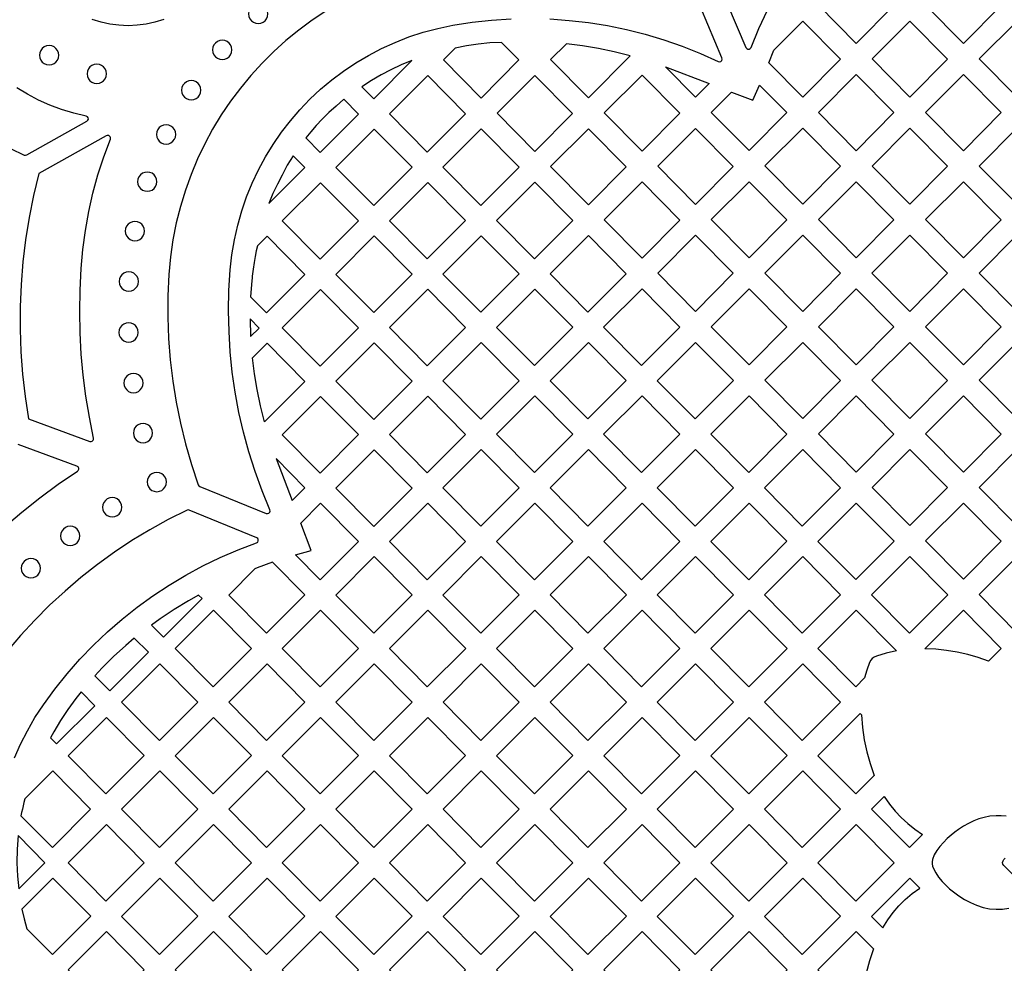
# Model space of a CAD drawing. Header units: millimetres. Extents: x -1176 to 822, y -1617 to -119.
# Tile 66 of 113: x -31 to 141, y -1214 to -1050. Entities that reach past the tile are written whole.
import ezdxf

# ---------------------------------------------------------------- set-up
doc = ezdxf.new("R2010")
doc.units = ezdxf.units.MM
doc.layers.add('pattern', color=5, linetype='Continuous')

msp = doc.modelspace()

# ---------------------------------------------------------------- linework, layer by layer
at = {"layer": 'pattern'}
for points in [[(114.84, -1040.42), (121.42, -1047.05), (114.84, -1053.69), (108.24, -1047.02)], [(133.55, -1053.69), (126.94, -1047.02), (133.54, -1040.42), (140.12, -1047.06)], [(8.76, -1048.51), (8.82, -1048.95), (8.99, -1049.36), (9.25, -1049.7), (9.6, -1049.96), (10, -1050.13), (10.45, -1050.19), (10.89, -1050.13), (11.3, -1049.96), (11.64, -1049.7), (11.9, -1049.36), (12.07, -1048.95), (12.13, -1048.51), (12.07, -1048.06), (11.9, -1047.66), (11.64, -1047.32), (11.3, -1047.05), (10.89, -1046.88), (10.45, -1046.82), (10, -1046.88), (9.6, -1047.05), (9.25, -1047.32), (8.99, -1047.66), (8.82, -1048.06)], [(100.43, -1054.82), (105.49, -1049.77), (112.06, -1056.4), (105.49, -1063.04), (99.56, -1057.05)], [(130.77, -1056.4), (124.2, -1063.04), (117.59, -1056.37), (124.19, -1049.77)], [(142.9, -1063.04), (136.29, -1056.37), (142.9, -1049.77), (149.47, -1056.4)], [(2.47, -1054.79), (2.53, -1055.24), (2.7, -1055.64), (2.97, -1055.98), (3.31, -1056.25), (3.71, -1056.42), (4.16, -1056.48), (4.61, -1056.42), (5.01, -1056.25), (5.35, -1055.98), (5.61, -1055.64), (5.78, -1055.24), (5.84, -1054.79), (5.78, -1054.34), (5.61, -1053.94), (5.35, -1053.6), (5.01, -1053.34), (4.61, -1053.17), (4.16, -1053.11), (3.71, -1053.17), (3.31, -1053.34), (2.97, -1053.6), (2.7, -1053.94), (2.53, -1054.34)], [(52.9, -1053.49), (50.86, -1053.58), (48.83, -1053.78), (46.82, -1054.09), (44.81, -1054.5), (42.77, -1056.54), (49.38, -1063.2), (55.95, -1056.56)], [(-27.76, -1055.74), (-27.7, -1056.19), (-27.53, -1056.59), (-27.26, -1056.93), (-26.92, -1057.19), (-26.52, -1057.36), (-26.07, -1057.42), (-25.62, -1057.36), (-25.22, -1057.19), (-24.88, -1056.93), (-24.62, -1056.59), (-24.45, -1056.19), (-24.39, -1055.74), (-24.45, -1055.29), (-24.62, -1054.89), (-24.88, -1054.55), (-25.22, -1054.28), (-25.62, -1054.11), (-26.07, -1054.05), (-26.52, -1054.11), (-26.92, -1054.28), (-27.26, -1054.55), (-27.53, -1054.89), (-27.7, -1055.29)], [(75.34, -1055.84), (72.59, -1055.15), (69.82, -1054.57), (67.04, -1054.1), (64.23, -1053.74), (61.47, -1056.49), (68.08, -1063.16)], [(33.6, -1058.25), (31.87, -1059.15), (30.19, -1060.15), (28.53, -1061.25), (30.59, -1063.33), (37.27, -1056.65), (35.39, -1057.42)], [(-19.43, -1058.97), (-19.37, -1059.42), (-19.2, -1059.82), (-18.94, -1060.17), (-18.6, -1060.43), (-18.19, -1060.6), (-17.75, -1060.66), (-17.3, -1060.6), (-16.9, -1060.43), (-16.55, -1060.17), (-16.29, -1059.82), (-16.12, -1059.42), (-16.06, -1058.97), (-16.12, -1058.53), (-16.29, -1058.12), (-16.55, -1057.78), (-16.9, -1057.52), (-17.3, -1057.35), (-17.75, -1057.29), (-18.19, -1057.35), (-18.6, -1057.52), (-18.94, -1057.78), (-19.2, -1058.12), (-19.37, -1058.53)], [(86.79, -1063.03), (81.56, -1057.76), (89.14, -1060.66)], [(-2.94, -1061.83), (-2.88, -1062.28), (-2.71, -1062.68), (-2.45, -1063.02), (-2.11, -1063.28), (-1.7, -1063.45), (-1.25, -1063.51), (-0.81, -1063.45), (-0.41, -1063.28), (-0.06, -1063.02), (0.2, -1062.68), (0.37, -1062.28), (0.43, -1061.83), (0.37, -1061.38), (0.2, -1060.98), (-0.06, -1060.64), (-0.41, -1060.37), (-0.81, -1060.2), (-1.25, -1060.14), (-1.7, -1060.2), (-2.11, -1060.37), (-2.45, -1060.64), (-2.71, -1060.98), (-2.88, -1061.38)], [(39.94, -1072.63), (33.33, -1065.96), (40.02, -1059.27), (46.64, -1065.94)], [(58.73, -1072.51), (52.12, -1065.84), (58.73, -1059.24), (65.31, -1065.87)], [(70.83, -1065.8), (77.43, -1059.2), (84.01, -1065.83), (77.44, -1072.47)], [(121.41, -1065.75), (114.84, -1072.39), (108.23, -1065.72), (114.84, -1059.11)], [(133.54, -1059.12), (140.12, -1065.75), (133.55, -1072.39), (126.94, -1065.72)], [(96.79, -1063.59), (97.96, -1060.96), (102.71, -1065.75), (96.14, -1072.38), (89.53, -1065.72), (93.08, -1062.17)], [(18.74, -1070.15), (21.24, -1072.68), (27.94, -1065.99), (25.39, -1063.42), (24.01, -1064.6), (22.74, -1065.75), (21.59, -1066.88), (20.54, -1067.98), (19.6, -1069.07)], [(-7.33, -1069.55), (-7.27, -1070), (-7.1, -1070.4), (-6.84, -1070.74), (-6.5, -1071), (-6.1, -1071.17), (-5.65, -1071.23), (-5.2, -1071.17), (-4.8, -1071), (-4.46, -1070.74), (-4.19, -1070.4), (-4.02, -1070), (-3.96, -1069.55), (-4.02, -1069.1), (-4.19, -1068.7), (-4.46, -1068.36), (-4.8, -1068.09), (-5.2, -1067.92), (-5.65, -1067.86), (-6.1, -1067.92), (-6.5, -1068.09), (-6.84, -1068.36), (-7.1, -1068.7), (-7.27, -1069.1)], [(30.67, -1068.62), (37.29, -1075.29), (30.59, -1081.98), (23.98, -1075.31)], [(49.37, -1068.57), (55.99, -1075.25), (49.29, -1081.94), (42.68, -1075.27)], [(74.66, -1075.18), (68.08, -1081.82), (61.48, -1075.15), (68.08, -1068.55)], [(86.78, -1068.5), (93.36, -1075.14), (86.79, -1081.77), (80.18, -1075.11)], [(105.49, -1068.46), (112.06, -1075.1), (105.49, -1081.73), (98.88, -1075.06)], [(124.19, -1068.46), (130.77, -1075.1), (124.19, -1081.73), (117.59, -1075.07)], [(142.9, -1081.74), (136.29, -1075.07), (142.89, -1068.46), (149.47, -1075.1)], [(12.3, -1081.62), (18.59, -1075.33), (16.53, -1073.26), (15.51, -1074.93), (14.61, -1076.64), (13.77, -1078.21), (13.01, -1079.86)], [(-10.63, -1077.8), (-10.57, -1078.24), (-10.4, -1078.65), (-10.13, -1078.99), (-9.79, -1079.25), (-9.39, -1079.42), (-8.94, -1079.48), (-8.49, -1079.42), (-8.09, -1079.25), (-7.75, -1078.99), (-7.49, -1078.65), (-7.32, -1078.24), (-7.26, -1077.8), (-7.32, -1077.35), (-7.49, -1076.94), (-7.75, -1076.6), (-8.09, -1076.34), (-8.49, -1076.17), (-8.94, -1076.11), (-9.39, -1076.17), (-9.79, -1076.34), (-10.13, -1076.6), (-10.4, -1076.94), (-10.57, -1077.35)], [(21.24, -1091.33), (27.94, -1084.64), (21.32, -1077.97), (14.63, -1084.66)], [(33.33, -1084.62), (40.02, -1077.92), (46.64, -1084.6), (39.94, -1091.29)], [(58.64, -1091.25), (52.03, -1084.57), (58.72, -1077.88), (65.34, -1084.56)], [(70.83, -1084.45), (77.43, -1077.85), (84.01, -1084.49), (77.44, -1091.12)], [(89.53, -1084.41), (96.13, -1077.81), (102.71, -1084.44), (96.14, -1091.08)], [(108.23, -1084.41), (114.84, -1077.81), (121.41, -1084.44), (114.84, -1091.08)], [(126.94, -1084.42), (133.54, -1077.81), (140.12, -1084.45), (133.54, -1091.08)], [(-12.78, -1086.41), (-12.72, -1086.86), (-12.55, -1087.26), (-12.28, -1087.61), (-11.94, -1087.87), (-11.54, -1088.04), (-11.09, -1088.1), (-10.64, -1088.04), (-10.24, -1087.87), (-9.9, -1087.61), (-9.64, -1087.26), (-9.47, -1086.86), (-9.41, -1086.41), (-9.47, -1085.97), (-9.64, -1085.56), (-9.9, -1085.22), (-10.24, -1084.96), (-10.64, -1084.79), (-11.09, -1084.73), (-11.54, -1084.79), (-11.94, -1084.96), (-12.28, -1085.22), (-12.55, -1085.56), (-12.72, -1085.97)], [(9.11, -1097.88), (11.89, -1100.68), (18.59, -1093.99), (11.97, -1087.32), (10.31, -1088.99), (10.08, -1089.89), (9.88, -1090.86), (9.7, -1091.91), (9.53, -1093.05), (9.39, -1094.29), (9.38, -1094.5), (9.27, -1095.74)], [(23.98, -1093.97), (30.59, -1100.64), (37.29, -1093.95), (30.67, -1087.27)], [(55.99, -1093.9), (49.29, -1100.6), (42.68, -1093.92), (49.37, -1087.23)], [(68, -1100.55), (61.38, -1093.88), (68.08, -1087.19), (74.69, -1093.86)], [(86.79, -1100.43), (80.18, -1093.76), (86.78, -1087.16), (93.36, -1093.79)], [(112.06, -1093.79), (105.49, -1100.43), (98.88, -1093.76), (105.49, -1087.16)], [(130.76, -1093.79), (124.19, -1100.43), (117.58, -1093.76), (124.19, -1087.16)], [(142.9, -1100.43), (136.29, -1093.76), (142.89, -1087.16), (149.47, -1093.79)], [(-13.85, -1095.22), (-13.79, -1095.67), (-13.62, -1096.07), (-13.35, -1096.41), (-13.01, -1096.68), (-12.61, -1096.85), (-12.16, -1096.91), (-11.71, -1096.85), (-11.31, -1096.68), (-10.97, -1096.41), (-10.71, -1096.07), (-10.54, -1095.67), (-10.48, -1095.22), (-10.54, -1094.77), (-10.71, -1094.37), (-10.97, -1094.03), (-11.31, -1093.77), (-11.71, -1093.6), (-12.16, -1093.54), (-12.61, -1093.6), (-13.01, -1093.77), (-13.35, -1094.03), (-13.62, -1094.37), (-13.79, -1094.77)], [(21.32, -1096.62), (27.94, -1103.3), (21.24, -1109.99), (14.63, -1103.32)], [(33.33, -1103.27), (39.95, -1109.95), (46.64, -1103.25), (40.02, -1096.58)], [(58.73, -1096.54), (65.34, -1103.21), (58.65, -1109.9), (52.03, -1103.23)], [(77.43, -1096.49), (70.73, -1103.19), (77.35, -1109.86), (84.04, -1103.17)], [(102.71, -1103.14), (96.14, -1109.78), (89.53, -1103.11), (96.13, -1096.51)], [(114.84, -1096.51), (121.41, -1103.14), (114.84, -1109.78), (108.23, -1103.11)], [(133.54, -1096.51), (140.12, -1103.14), (133.54, -1109.78), (126.94, -1103.11)], [(9.01, -1101.74), (9.11, -1104.84), (10.6, -1103.34)], [(-13.88, -1104.11), (-13.82, -1104.56), (-13.65, -1104.96), (-13.39, -1105.3), (-13.05, -1105.57), (-12.64, -1105.74), (-12.2, -1105.8), (-11.75, -1105.74), (-11.35, -1105.57), (-11.01, -1105.3), (-10.74, -1104.96), (-10.57, -1104.56), (-10.51, -1104.11), (-10.57, -1103.66), (-10.74, -1103.26), (-11.01, -1102.92), (-11.35, -1102.66), (-11.75, -1102.49), (-12.2, -1102.43), (-12.64, -1102.49), (-13.05, -1102.66), (-13.39, -1102.92), (-13.65, -1103.26), (-13.82, -1103.66)], [(10.83, -1116.89), (10.24, -1114.09), (9.77, -1111.31), (9.41, -1108.54), (11.97, -1105.97), (18.59, -1112.65), (11.53, -1119.7)], [(30.68, -1105.93), (37.29, -1112.6), (30.6, -1119.3), (23.98, -1112.62)], [(42.68, -1112.58), (49.3, -1119.25), (55.99, -1112.56), (49.38, -1105.89)], [(61.38, -1112.54), (68, -1119.21), (74.69, -1112.52), (68.08, -1105.84)], [(93.39, -1112.52), (86.78, -1105.84), (80.08, -1112.54), (86.7, -1119.21)], [(112.06, -1112.49), (105.49, -1119.13), (98.88, -1112.46), (105.49, -1105.86)], [(117.58, -1112.46), (124.19, -1105.86), (130.77, -1112.49), (124.19, -1119.13)], [(149.47, -1112.49), (142.9, -1119.13), (136.29, -1112.46), (142.89, -1105.86)], [(-13.02, -1112.95), (-12.96, -1113.39), (-12.79, -1113.8), (-12.53, -1114.14), (-12.19, -1114.4), (-11.79, -1114.57), (-11.34, -1114.63), (-10.89, -1114.57), (-10.49, -1114.4), (-10.15, -1114.14), (-9.89, -1113.8), (-9.72, -1113.39), (-9.66, -1112.95), (-9.72, -1112.5), (-9.89, -1112.1), (-10.15, -1111.75), (-10.49, -1111.49), (-10.89, -1111.32), (-11.34, -1111.26), (-11.79, -1111.32), (-12.19, -1111.49), (-12.53, -1111.75), (-12.79, -1112.1), (-12.96, -1112.5)], [(27.94, -1121.95), (21.25, -1128.65), (14.63, -1121.97), (21.33, -1115.28)], [(33.33, -1121.93), (40.03, -1115.24), (46.64, -1121.91), (39.95, -1128.6)], [(65.34, -1121.87), (58.73, -1115.19), (52.03, -1121.89), (58.65, -1128.56)], [(77.43, -1115.19), (70.73, -1121.89), (77.35, -1128.56), (84.04, -1121.87)], [(89.44, -1121.88), (96.05, -1128.56), (102.74, -1121.86), (96.13, -1115.19)], [(114.84, -1128.47), (108.23, -1121.81), (114.84, -1115.2), (121.41, -1121.84)], [(126.93, -1121.81), (133.54, -1115.2), (140.12, -1121.84), (133.54, -1128.47)], [(-11.37, -1121.67), (-11.31, -1122.12), (-11.14, -1122.52), (-10.88, -1122.86), (-10.54, -1123.13), (-10.13, -1123.3), (-9.68, -1123.36), (-9.24, -1123.3), (-8.84, -1123.13), (-8.49, -1122.86), (-8.23, -1122.52), (-8.06, -1122.12), (-8, -1121.67), (-8.06, -1121.22), (-8.23, -1120.82), (-8.49, -1120.48), (-8.84, -1120.22), (-9.24, -1120.05), (-9.68, -1119.99), (-10.13, -1120.05), (-10.54, -1120.22), (-10.88, -1120.48), (-11.14, -1120.82), (-11.31, -1121.22)], [(30.68, -1124.59), (37.29, -1131.26), (30.6, -1137.95), (23.98, -1131.28)], [(49.3, -1137.91), (55.99, -1131.22), (49.38, -1124.54), (42.68, -1131.24)], [(61.38, -1131.23), (68, -1137.91), (74.69, -1131.22), (68.08, -1124.54)], [(86.7, -1137.91), (93.4, -1131.21), (86.78, -1124.54), (80.09, -1131.23)], [(112.09, -1131.21), (105.48, -1124.54), (98.79, -1131.23), (105.4, -1137.91)], [(117.59, -1131.16), (124.19, -1124.55), (130.77, -1131.19), (124.19, -1137.82)], [(142.89, -1124.55), (149.47, -1131.19), (142.89, -1137.82), (136.29, -1131.16)], [(13.54, -1126.13), (16.35, -1133.46), (18.59, -1131.22)], [(-8.96, -1130.21), (-8.9, -1130.66), (-8.73, -1131.06), (-8.47, -1131.4), (-8.12, -1131.67), (-7.72, -1131.84), (-7.27, -1131.9), (-6.83, -1131.84), (-6.42, -1131.67), (-6.08, -1131.4), (-5.82, -1131.06), (-5.65, -1130.66), (-5.59, -1130.21), (-5.65, -1129.76), (-5.82, -1129.36), (-6.08, -1129.02), (-6.42, -1128.76), (-6.83, -1128.59), (-7.27, -1128.53), (-7.72, -1128.59), (-8.12, -1128.76), (-8.47, -1129.02), (-8.73, -1129.36), (-8.9, -1129.76)], [(-16.74, -1134.62), (-16.68, -1135.07), (-16.51, -1135.47), (-16.25, -1135.81), (-15.91, -1136.07), (-15.5, -1136.24), (-15.05, -1136.3), (-14.61, -1136.24), (-14.2, -1136.07), (-13.86, -1135.81), (-13.6, -1135.47), (-13.43, -1135.07), (-13.37, -1134.62), (-13.43, -1134.17), (-13.6, -1133.77), (-13.86, -1133.43), (-14.2, -1133.16), (-14.61, -1132.99), (-15.05, -1132.93), (-15.5, -1132.99), (-15.91, -1133.16), (-16.25, -1133.43), (-16.51, -1133.77), (-16.68, -1134.17)], [(17.85, -1137.37), (21.33, -1133.9), (27.94, -1140.57), (21.25, -1147.26), (16.96, -1142.94), (19.69, -1142.18)], [(40.03, -1133.89), (33.33, -1140.59), (39.95, -1147.26), (46.64, -1140.57)], [(58.73, -1133.89), (52.03, -1140.59), (58.65, -1147.26), (65.34, -1140.57)], [(84.05, -1140.57), (77.43, -1133.89), (70.74, -1140.58), (77.35, -1147.26)], [(102.74, -1140.56), (96.13, -1133.89), (89.44, -1140.58), (96.05, -1147.26)], [(121.45, -1140.56), (114.83, -1133.89), (108.14, -1140.58), (114.75, -1147.25)], [(133.54, -1147.17), (126.94, -1140.5), (133.54, -1133.9), (140.12, -1140.54)], [(-24.08, -1139.63), (-24.02, -1140.07), (-23.85, -1140.48), (-23.58, -1140.82), (-23.24, -1141.08), (-22.84, -1141.25), (-22.39, -1141.31), (-21.94, -1141.25), (-21.54, -1141.08), (-21.2, -1140.82), (-20.94, -1140.48), (-20.77, -1140.07), (-20.71, -1139.63), (-20.77, -1139.18), (-20.94, -1138.78), (-21.2, -1138.43), (-21.54, -1138.17), (-21.94, -1138), (-22.39, -1137.94), (-22.84, -1138), (-23.24, -1138.17), (-23.58, -1138.43), (-23.85, -1138.78), (-24.02, -1139.18)], [(-30.93, -1145.27), (-30.87, -1145.72), (-30.7, -1146.12), (-30.43, -1146.46), (-30.09, -1146.72), (-29.69, -1146.89), (-29.24, -1146.95), (-28.79, -1146.89), (-28.39, -1146.72), (-28.05, -1146.46), (-27.79, -1146.12), (-27.62, -1145.72), (-27.56, -1145.27), (-27.62, -1144.82), (-27.79, -1144.42), (-28.05, -1144.08), (-28.39, -1143.81), (-28.79, -1143.64), (-29.24, -1143.58), (-29.69, -1143.64), (-30.09, -1143.81), (-30.43, -1144.08), (-30.7, -1144.42), (-30.87, -1144.82)], [(12.94, -1144.22), (10.22, -1145.21), (9.86, -1145.36), (5.28, -1149.94), (11.9, -1156.61), (18.59, -1149.92)], [(23.98, -1149.94), (30.68, -1143.24), (37.29, -1149.92), (30.6, -1156.61)], [(49.3, -1156.61), (55.99, -1149.92), (49.38, -1143.24), (42.68, -1149.94)], [(68.08, -1143.24), (61.39, -1149.93), (68, -1156.61), (74.7, -1149.91)], [(93.4, -1149.91), (86.78, -1143.24), (80.09, -1149.93), (86.7, -1156.61)], [(98.79, -1149.93), (105.4, -1156.61), (112.1, -1149.91), (105.48, -1143.24)], [(124.18, -1143.24), (117.49, -1149.93), (124.1, -1156.6), (130.8, -1149.91)], [(142.89, -1143.25), (149.47, -1149.88), (142.89, -1156.52), (136.29, -1149.85)], [(-6.12, -1157.29), (0.62, -1150.55), (0.03, -1149.96), (-1.75, -1150.96), (-4.25, -1152.49), (-6.67, -1154.09), (-8.21, -1155.2)], [(9.24, -1159.27), (2.62, -1152.59), (-4.07, -1159.29), (2.54, -1165.96)], [(27.94, -1159.27), (21.33, -1152.59), (14.63, -1159.29), (21.25, -1165.96)], [(40.03, -1152.59), (46.65, -1159.27), (39.95, -1165.96), (33.34, -1159.28)], [(58.73, -1152.59), (52.04, -1159.28), (58.65, -1165.96), (65.34, -1159.27)], [(77.43, -1152.59), (70.74, -1159.28), (77.35, -1165.96), (84.05, -1159.26)], [(102.75, -1159.26), (96.13, -1152.59), (89.44, -1159.28), (96.05, -1165.95)], [(121.83, -1159.65), (120.07, -1160.07), (118.34, -1160.6), (117.93, -1160.77), (117.61, -1161), (117.36, -1161.31), (117.16, -1161.7), (116.68, -1163.04), (116.3, -1164.41), (114.75, -1165.95), (108.14, -1159.28), (114.83, -1152.59)], [(126.81, -1159.31), (133.54, -1152.59), (140.15, -1159.26), (137.94, -1161.47), (136.12, -1160.84), (134.3, -1160.32), (132.47, -1159.91), (130.61, -1159.61), (128.73, -1159.41)], [(-16.84, -1162.67), (-18.12, -1164.05), (-15.5, -1166.66), (-8.75, -1159.91), (-11.2, -1157.46), (-12.7, -1158.74), (-14.82, -1160.68)], [(-6.73, -1161.94), (-13.42, -1168.63), (-6.81, -1175.31), (-0.11, -1168.62)], [(5.28, -1168.63), (11.89, -1175.31), (18.59, -1168.62), (11.98, -1161.94)], [(37.29, -1168.62), (30.68, -1161.94), (23.98, -1168.63), (30.6, -1175.31)], [(42.69, -1168.63), (49.38, -1161.94), (56, -1168.62), (49.3, -1175.31)], [(68.08, -1161.94), (61.39, -1168.63), (68, -1175.31), (74.7, -1168.61)], [(80.09, -1168.63), (86.7, -1175.31), (93.4, -1168.61), (86.78, -1161.94)], [(98.79, -1168.63), (105.4, -1175.3), (112.1, -1168.61), (105.48, -1161.94)], [(-25.27, -1173.82), (-25.83, -1174.85), (-24.76, -1175.92), (-18.09, -1169.25), (-20.5, -1166.84), (-21.42, -1168), (-22.81, -1169.91), (-24.09, -1171.85)], [(-22.77, -1177.98), (-16.16, -1184.66), (-9.46, -1177.96), (-16.08, -1171.29)], [(2.54, -1184.66), (9.24, -1177.96), (2.62, -1171.29), (-4.07, -1177.98)], [(21.33, -1171.29), (14.63, -1177.98), (21.25, -1184.66), (27.94, -1177.96)], [(40.03, -1171.29), (33.34, -1177.98), (39.95, -1184.66), (46.64, -1177.96)], [(58.73, -1171.29), (65.35, -1177.96), (58.65, -1184.66), (52.04, -1177.98)], [(77.43, -1171.29), (70.74, -1177.98), (77.35, -1184.66), (84.05, -1177.96)], [(102.75, -1177.96), (96.13, -1171.29), (89.44, -1177.98), (96.06, -1184.65)], [(115.77, -1170.86), (115.92, -1173.05), (116.22, -1175.19), (116.65, -1177.29), (117.24, -1179.37), (117.97, -1181.44), (114.76, -1184.65), (108.14, -1177.98), (115.52, -1170.61)], [(-30.74, -1187.34), (-30.87, -1187.9), (-31.02, -1188.45), (-25.51, -1194.01), (-18.82, -1187.31), (-25.43, -1180.64), (-30.32, -1185.52), (-30.48, -1186.14)], [(-0.11, -1187.31), (-6.73, -1180.64), (-13.42, -1187.33), (-6.81, -1194)], [(5.28, -1187.33), (11.89, -1194), (18.59, -1187.31), (11.97, -1180.64)], [(30.68, -1180.64), (23.98, -1187.33), (30.6, -1194), (37.29, -1187.31)], [(42.69, -1187.33), (49.3, -1194), (55.99, -1187.31), (49.38, -1180.64)], [(68.08, -1180.64), (74.7, -1187.31), (68, -1194.01), (61.39, -1187.33)], [(86.71, -1194), (93.4, -1187.31), (86.79, -1180.64), (80.09, -1187.33)], [(98.79, -1187.33), (105.41, -1194), (112.1, -1187.31), (105.49, -1180.64)], [(126.39, -1191.72), (124.11, -1194), (117.49, -1187.33), (119.72, -1185.1), (120.64, -1186.43), (121.62, -1187.66), (122.68, -1188.79), (123.82, -1189.84), (125.05, -1190.82)], [(-9.46, -1196.66), (-16.08, -1189.99), (-22.77, -1196.68), (-16.16, -1203.35)], [(2.62, -1189.99), (-4.07, -1196.68), (2.54, -1203.35), (9.24, -1196.66)], [(21.25, -1203.35), (27.94, -1196.66), (21.33, -1189.99), (14.63, -1196.68)], [(39.95, -1203.35), (46.64, -1196.66), (40.03, -1189.99), (33.34, -1196.68)], [(52.04, -1196.68), (58.65, -1203.35), (65.35, -1196.66), (58.73, -1189.99)], [(70.74, -1196.68), (77.44, -1189.99), (84.05, -1196.66), (77.36, -1203.36)], [(89.44, -1196.68), (96.06, -1203.35), (102.75, -1196.66), (96.14, -1189.99)], [(108.14, -1196.68), (114.84, -1189.98), (121.45, -1196.66), (114.76, -1203.35)], [(-31.38, -1201.23), (-26.81, -1196.66), (-31.5, -1191.93), (-31.67, -1194.32), (-31.71, -1196.67), (-31.61, -1198.99)], [(-18.81, -1206.01), (-25.43, -1199.34), (-30.83, -1204.74), (-30.44, -1206.47), (-29.96, -1208.22), (-25.51, -1212.7)], [(-6.73, -1199.34), (-13.42, -1206.03), (-6.81, -1212.7), (-0.11, -1206.01)], [(18.59, -1206.01), (11.97, -1199.34), (5.28, -1206.03), (11.89, -1212.7)], [(37.29, -1206.01), (30.68, -1199.34), (23.98, -1206.03), (30.6, -1212.7)], [(55.99, -1206.01), (49.38, -1199.34), (42.69, -1206.03), (49.3, -1212.7)], [(68.08, -1199.34), (61.39, -1206.03), (68, -1212.7), (74.7, -1206.01)], [(80.09, -1206.03), (86.79, -1199.34), (93.4, -1206.01), (86.71, -1212.7)], [(105.41, -1212.7), (98.79, -1206.03), (105.49, -1199.33), (112.1, -1206.01)], [(119.49, -1208.04), (120.33, -1206.63), (121.26, -1205.34), (122.27, -1204.16), (123.38, -1203.06), (124.61, -1202.05), (125.95, -1201.11), (124.19, -1199.33), (117.49, -1206.03)], [(-9.46, -1215.36), (-16.08, -1208.69), (-22.77, -1215.38), (-16.16, -1222.05)], [(9.24, -1215.36), (2.62, -1208.69), (-4.07, -1215.38), (2.54, -1222.05)], [(27.94, -1215.36), (21.33, -1208.69), (14.63, -1215.38), (21.25, -1222.05)], [(46.64, -1215.36), (40.03, -1208.69), (33.34, -1215.38), (39.95, -1222.05)], [(58.73, -1208.69), (52.04, -1215.38), (58.65, -1222.05), (65.35, -1215.36)], [(77.36, -1222.05), (84.05, -1215.36), (77.44, -1208.69), (70.74, -1215.38)], [(96.06, -1222.05), (89.44, -1215.38), (96.14, -1208.68), (102.75, -1215.36)], [(117.83, -1211.71), (117.12, -1213.81), (116.55, -1215.92), (116.13, -1218.06), (115.85, -1220.23), (115.72, -1222.45), (115.44, -1222.73), (108.14, -1215.38), (114.84, -1208.68)]]:
    msp.add_lwpolyline(points, close=True, dxfattribs=at)
for points in [[(90.69, -1042.85), (95.56, -1054.4), (95.71, -1054.58), (95.9, -1054.68), (96.12, -1054.68), (96.32, -1054.58), (96.46, -1054.38), (97.84, -1051.08), (99.35, -1047.84)], [(61.33, -1049.4), (64.71, -1049.64), (68.07, -1050.02), (71.4, -1050.55), (74.72, -1051.23), (78, -1052.06), (81.25, -1053.03), (84.45, -1054.15), (87.62, -1055.41), (90.73, -1056.82), (90.96, -1056.86), (91.18, -1056.8), (91.34, -1056.64), (91.41, -1056.43), (91.38, -1056.19), (86.47, -1044.47)], [(22.24, -1048.03), (19.84, -1049.63), (17.52, -1051.34), (15.28, -1053.16), (13.14, -1055.09), (11.1, -1057.12), (9.16, -1059.24), (7.32, -1061.46), (5.59, -1063.77), (3.97, -1066.16), (2.47, -1068.64), (1.09, -1071.19), (-0.17, -1073.82), (-1.3, -1076.52), (-2.29, -1079.29), (-3.15, -1082.12), (-3.88, -1085), (-4.45, -1087.95), (-4.89, -1090.94), (-5.17, -1093.98), (-5.34, -1097.72), (-5.35, -1101.46), (-5.22, -1105.19), (-4.93, -1108.9), (-4.49, -1112.6), (-3.9, -1116.28), (-3.16, -1119.94), (-2.27, -1123.56), (-1.23, -1127.15), (-0.04, -1130.7), (0.06, -1130.87), (0.23, -1130.98), (11.84, -1135.69), (12.08, -1135.73), (12.29, -1135.65), (12.44, -1135.5), (12.51, -1135.29), (12.47, -1135.05), (11.11, -1131.74), (9.89, -1128.38), (8.81, -1124.97), (7.87, -1121.53), (7.07, -1118.06), (6.42, -1114.56), (5.91, -1111.03), (5.55, -1107.49), (5.33, -1103.93), (5.25, -1100.36), (5.32, -1096.78), (5.54, -1093.21), (5.84, -1090.55), (6.28, -1087.94), (6.85, -1085.38), (7.57, -1082.87), (8.41, -1080.42), (9.39, -1078.03), (10.48, -1075.71), (11.7, -1073.46), (13.04, -1071.28), (14.49, -1069.18), (16.04, -1067.16), (17.71, -1065.24), (19.47, -1063.4), (21.33, -1061.66), (23.28, -1060.02), (25.33, -1058.49), (27.45, -1057.06), (29.66, -1055.75), (31.95, -1054.55), (34.31, -1053.48), (36.74, -1052.54), (39.24, -1051.72), (41.8, -1051.04), (44.41, -1050.5), (47.79, -1049.98), (51.17, -1049.61), (54.56, -1049.39)], [(-6.06, -1049.47), (-7.59, -1049.95), (-9.14, -1050.29), (-10.72, -1050.5), (-12.3, -1050.57), (-13.88, -1050.5), (-15.46, -1050.29), (-17.01, -1049.95), (-18.54, -1049.47)], [(-32.82, -1072.03), (-30.41, -1073.15), (-30.2, -1073.19), (-29.99, -1073.12), (-19.47, -1067.25), (-19.29, -1067.08), (-19.22, -1066.87), (-19.25, -1066.65), (-19.39, -1066.46), (-19.61, -1066.36), (-21.78, -1065.85), (-23.9, -1065.21), (-25.96, -1064.44), (-27.95, -1063.55), (-29.87, -1062.53), (-31.71, -1061.4)], [(-32.11, -1178.36), (-31.06, -1175.97), (-29.87, -1173.63), (-28.55, -1171.34), (-27.08, -1169.1), (-25.06, -1166.35), (-22.93, -1163.69), (-20.69, -1161.14), (-18.34, -1158.7), (-15.89, -1156.37), (-13.34, -1154.15), (-10.69, -1152.04), (-7.96, -1150.06), (-5.14, -1148.19), (-2.23, -1146.46), (0.75, -1144.85), (3.81, -1143.37), (6.94, -1142.03), (10.13, -1140.82), (10.34, -1140.69), (10.44, -1140.49), (10.45, -1140.27), (10.35, -1140.07), (10.16, -1139.93), (-1.6, -1135.1), (-1.8, -1135.06), (-2, -1135.12), (-5.28, -1136.77), (-8.48, -1138.55), (-11.61, -1140.45), (-14.66, -1142.47), (-17.63, -1144.61), (-20.51, -1146.87), (-23.3, -1149.24), (-25.99, -1151.72), (-28.59, -1154.31), (-31.08, -1157.01), (-33.05, -1159.34)], [(140.99, -1188.55), (140.12, -1188.48), (139.24, -1188.48), (138.18, -1188.56), (137.18, -1188.74), (136.24, -1189.01), (135.33, -1189.36), (134.44, -1189.79), (133.57, -1190.29), (132.71, -1190.86), (132.07, -1191.32), (131.39, -1191.86), (130.71, -1192.45), (130.05, -1193.1), (129.43, -1193.8), (128.89, -1194.53), (128.45, -1195.3), (128.14, -1196.08), (128.06, -1196.49), (128.08, -1196.88), (128.16, -1197.26), (128.3, -1197.65), (128.7, -1198.44), (129.21, -1199.2), (129.81, -1199.91), (130.46, -1200.58), (131.13, -1201.19), (131.79, -1201.74), (132.72, -1202.42), (133.71, -1203.05), (134.75, -1203.61), (135.84, -1204.09), (136.96, -1204.45), (138.11, -1204.69), (139.23, -1204.79), (140.36, -1204.77), (141.48, -1204.61)], [(143.11, -1199.62), (140.6, -1197.15), (140.41, -1196.89), (140.37, -1196.63), (140.46, -1196.33), (140.62, -1196.08), (140.83, -1195.88)]]:
    msp.add_lwpolyline(points, dxfattribs=at)
msp.add_lwpolyline([(-18.31, -1122.55), (-19.04, -1118.88), (-19.65, -1115.21), (-20.11, -1111.55), (-20.45, -1107.88), (-20.66, -1104.19), (-20.73, -1100.48), (-20.67, -1096.74), (-20.49, -1092.97), (-20.19, -1089.62), (-19.74, -1086.3), (-19.15, -1083.03), (-18.42, -1079.79), (-17.54, -1076.61), (-16.53, -1073.48), (-15.38, -1070.4, 0.705982), (-16.09, -1069.78), (-27.88, -1076.36), (-28.8, -1080.19), (-29.57, -1084.04), (-30.19, -1087.92), (-30.66, -1091.81), (-30.97, -1095.72), (-31.13, -1099.63), (-31.14, -1103.55), (-31, -1107.47), (-30.71, -1111.38), (-30.26, -1115.29), (-29.66, -1119.18), (-18.97, -1123.12, 0.592335)], format="xyb", close=True, dxfattribs=at)
msp.add_lwpolyline([(-33.9, -1138.09), (-30.86, -1135.47), (-27.72, -1132.97), (-24.48, -1130.59), (-21.13, -1128.31, 0.616538), (-21.23, -1127.42), (-31.46, -1123.65)], format="xyb", dxfattribs=at)

doc.saveas('drawing.dxf')
